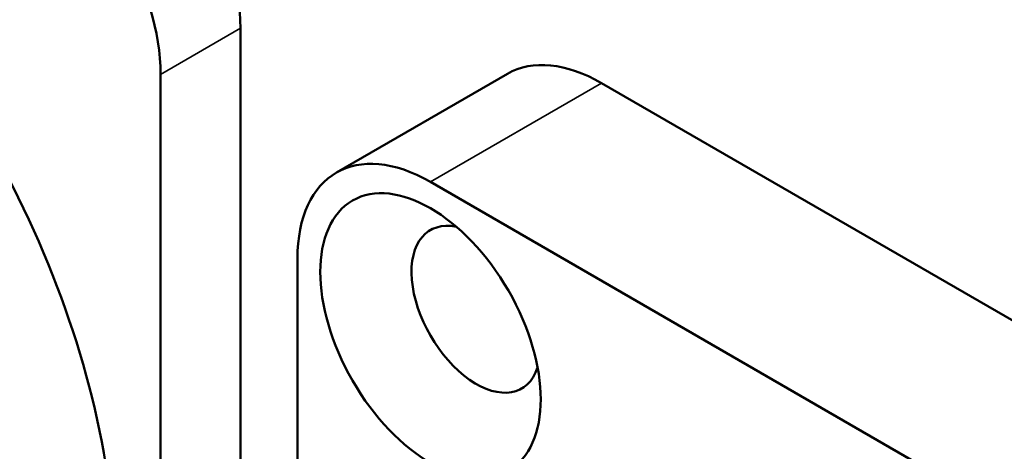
# Model space of a CAD drawing. Header units: millimetres. Extents: x 0 to 2239, y -60 to 841.
# Tile 104 of 151: x 1052 to 1061, y 202 to 206. Entities that reach past the tile are written whole.
import ezdxf

# ---------------------------------------------------------------- set-up
doc = ezdxf.new("R2010")
doc.units = ezdxf.units.MM
doc.layers.add('Sichtbar (ISO)', color=7, linetype='Continuous', lineweight=50)
doc.layers.add('Sichtbar schmal (ISO)', color=7, linetype='Continuous', lineweight=35)

msp = doc.modelspace()

# ---------------------------------------------------------------- linework, layer by layer
at = {"layer": 'Sichtbar (ISO)'}
for p, q in [((1054.2427, 200.8752), (1054.2427, 205.8824)), ((1053.5003, 200.4757), (1053.5003, 205.4537)), ((1056.7265, 205.4587), (1055.1355, 204.5402)), ((1064.319, 201.4937), (1057.6015, 205.372)), ((1062.728, 200.5751), (1056.0105, 204.4535)), ((1054.7731, 203.7391), (1054.7731, 201.0788))]:
    msp.add_line(p, q, dxfattribs=at)
for centre, major_axis, start_param, end_param in [((1048.9041, 203.2083), (-2.95, 5.1095), 3.77678, 6.283185), ((1047.9141, 202.6368), (-2.95, 5.1095), 3.829431, 6.798029), ((1053.0053, 206.5968), (-0.875, 1.5155), 3.926991, 5.497787), ((1052.2628, 206.1681), (0.875, -1.5155), 0.785398, 2.356194), ((1057.6015, 203.9432), (-0.875, 1.5155), 5.497787, 6.283185), ((1056.0105, 203.0246), (-0.875, 1.5155), 5.497787, 7.068583), ((1056.4348, 203.2696), (-0.425, 0.7361), 5.807959, 9.900004)]:
    msp.add_ellipse(centre, major_axis=major_axis, ratio=0.57735, start_param=start_param, end_param=end_param, dxfattribs=at)
msp.add_ellipse((1056.0105, 203.0246), major_axis=(0.725, -1.2557), ratio=0.57735, dxfattribs=at)
at = {"layer": 'Sichtbar schmal (ISO)'}
for p, q in [((1054.2427, 205.8824), (1053.5003, 205.4537)), ((1056.0105, 204.4535), (1057.6015, 205.372))]:
    msp.add_line(p, q, dxfattribs=at)

doc.saveas('drawing.dxf')
